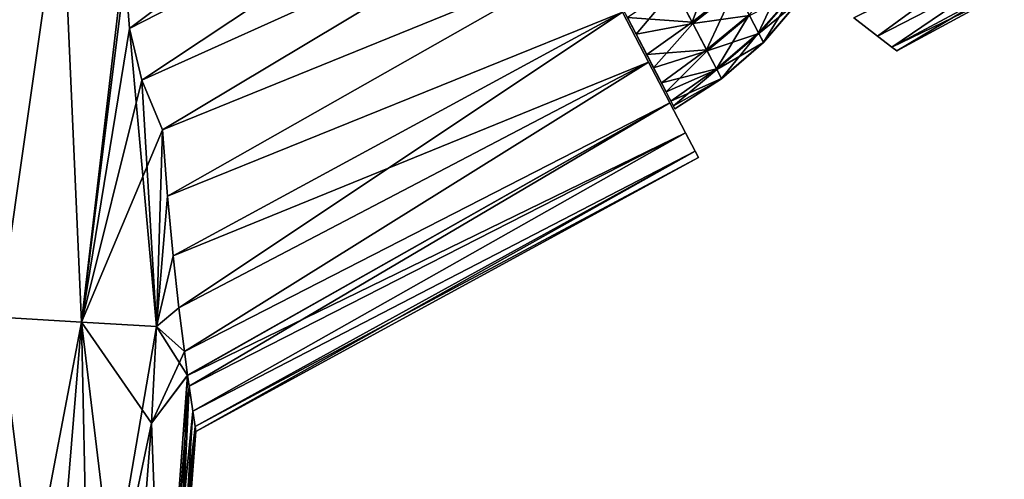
# Model space of a CAD drawing. Header units: millimetres. Extents: x -44 to 78, y -375 to 458.
# Tile 6 of 76: x 19 to 74, y 13 to 39. Entities that reach past the tile are written whole.
import ezdxf

# ---------------------------------------------------------------- set-up
doc = ezdxf.new("R2010")
doc.units = ezdxf.units.MM
doc.header["$LTSCALE"] = 198.929398
for name, color, linetype in [('11', 7, 'CONTINUOUS'), ('12', 7, 'CONTINUOUS'), ('14', 7, 'CONTINUOUS'), ('15', 7, 'CONTINUOUS'), ('16', 7, 'CONTINUOUS'), ('21', 7, 'CONTINUOUS'), ('23', 7, 'CONTINUOUS'), ('24', 7, 'CONTINUOUS')]:
    doc.layers.add(name, color=color, linetype=linetype)

msp = doc.modelspace()

# ---------------------------------------------------------------- linework, layer by layer
at = {"layer": '11', "color": 7, "linetype": 'CONTINUOUS', "true_color": 0xa2afbf}
for points in [[(26.878, 32.665, 22.152), (26.534, 21.691, 22.612), (27.152, 28.965, 20.665), (26.878, 32.665, 22.152)], [(26.878, 32.665, -22.152), (27.152, 28.965, -20.665), (26.534, 21.692, -22.612), (26.878, 32.665, -22.152)], [(27.152, 28.965, 20.665), (26.534, 21.691, 22.612), (27.466, 25.634, 18.679), (27.152, 28.965, 20.665)], [(27.152, 28.965, -20.665), (27.466, 25.634, -18.679), (26.534, 21.692, -22.612), (27.152, 28.965, -20.665)], [(27.466, 25.634, 18.679), (26.534, 21.691, 22.612), (27.79, 22.732, 16.258), (27.466, 25.634, 18.679)], [(27.466, 25.634, -18.679), (27.79, 22.732, -16.258), (26.534, 21.692, -22.612), (27.466, 25.634, -18.679)], [(27.79, 22.732, 16.258), (26.534, 21.691, 22.612), (28.095, 20.297, 13.466), (27.79, 22.732, 16.258)], [(27.79, 22.732, -16.258), (28.095, 20.297, -13.466), (26.534, 21.692, -22.612), (27.79, 22.732, -16.258)], [(26.534, 21.692, -22.612), (28.276, 18.965, -11.452), (26.259, 16.313, -22.837), (26.534, 21.692, -22.612)], [(26.534, 21.691, 22.612), (26.259, 16.313, 22.837), (28.095, 20.297, 13.466), (26.534, 21.691, 22.612)], [(28.095, 20.297, -13.466), (28.276, 18.965, -11.452), (26.534, 21.692, -22.612), (28.095, 20.297, -13.466)], [(28.095, 20.297, 13.466), (26.259, 16.313, 22.837), (28.274, 18.979, 11.475), (28.095, 20.297, 13.466)], [(28.274, 18.979, 11.475), (26.259, 16.313, 22.837), (26.88, 0, 11.835), (28.274, 18.979, 11.475)], [(28.276, 18.965, -11.452), (26.883, 0, -11.811), (26.259, 16.313, -22.837), (28.276, 18.965, -11.452)], [(28.274, 18.979, 11.475), (26.88, 0, 11.835), (28.36, 18.368, 10.37), (28.274, 18.979, 11.475)], [(27.51, 0, 0.012), (26.883, 0, -11.811), (28.276, 18.965, -11.452), (27.51, 0, 0.012)], [(28.36, 18.368, -10.37), (27.51, 0, 0.012), (28.276, 18.965, -11.452), (28.36, 18.368, -10.37)], [(28.36, 18.368, 10.37), (26.88, 0, 11.835), (28.564, 16.97, 7.044), (28.36, 18.368, 10.37)], [(28.564, 16.97, -7.044), (27.51, 0, 0.012), (28.36, 18.368, -10.37), (28.564, 16.97, -7.044)], [(28.564, 16.97, 7.044), (26.88, 0, 11.835), (28.692, 16.122, 3.56), (28.564, 16.97, 7.044)], [(28.692, 16.122, -3.56), (27.51, 0, 0.012), (28.564, 16.97, -7.044), (28.692, 16.122, -3.56)], [(26.259, 16.313, 22.837), (25, 0, 23.521), (26.88, 0, 11.835), (26.259, 16.313, 22.837)], [(26.883, 0, -11.811), (25, 0, -23.521), (26.259, 16.313, -22.837), (26.883, 0, -11.811)], [(28.692, 16.122, 3.56), (26.88, 0, 11.835), (28.736, 15.839), (28.692, 16.122, 3.56)], [(28.736, 15.839), (27.51, 0, 0.012), (28.692, 16.122, -3.56), (28.736, 15.839)], [(26.88, 0, 11.835), (27.51, 0, 0.012), (28.736, 15.839), (26.88, 0, 11.835)]]:
    msp.add_3dface(points, dxfattribs=at)
at = {"layer": '12', "color": 7, "linetype": 'CONTINUOUS', "true_color": 0xa2afbf}
for points in [[(16.809, 46.995, -27.07), (21.273, 46.728, -25.293), (17.759, 22.216, -27.542), (16.809, 46.995, -27.07)], [(21.273, 46.728, 25.293), (16.81, 46.995, 27.069), (17.759, 22.216, 27.542), (21.273, 46.728, 25.293)], [(22.36, 21.941, 25.458), (21.273, 46.728, 25.293), (17.759, 22.216, 27.542), (22.36, 21.941, 25.458)], [(17.759, 22.216, -27.542), (21.273, 46.728, -25.293), (22.36, 21.941, -25.458), (17.759, 22.216, -27.542)], [(24.801, 41.414, 23.436), (21.273, 46.728, 25.293), (22.36, 21.941, 25.458), (24.801, 41.414, 23.436)], [(22.36, 21.941, -25.458), (21.273, 46.728, -25.293), (25.036, 44.767, -23.116), (22.36, 21.941, -25.458)], [(24.801, 41.414, -23.436), (22.36, 21.941, -25.458), (25.036, 44.767, -23.116), (24.801, 41.414, -23.436)], [(25.034, 38.308, 23.393), (24.801, 41.414, 23.436), (22.36, 21.941, 25.458), (25.034, 38.308, 23.393)], [(25.034, 38.308, -23.393), (22.36, 21.941, -25.458), (24.801, 41.414, -23.436), (25.034, 38.308, -23.393)], [(26.534, 21.691, 22.612), (25.034, 38.308, 23.393), (22.36, 21.941, 25.458), (26.534, 21.691, 22.612)], [(25.73, 35.424, -22.983), (22.36, 21.941, -25.458), (25.034, 38.308, -23.393), (25.73, 35.424, -22.983)], [(25.034, 38.308, 23.393), (26.534, 21.691, 22.612), (25.73, 35.424, 22.983), (25.034, 38.308, 23.393)], [(26.878, 32.665, -22.152), (22.36, 21.941, -25.458), (25.73, 35.424, -22.983), (26.878, 32.665, -22.152)], [(26.534, 21.691, 22.612), (26.878, 32.665, 22.152), (25.73, 35.424, 22.983), (26.534, 21.691, 22.612)], [(26.878, 32.665, -22.152), (26.534, 21.692, -22.612), (22.36, 21.941, -25.458), (26.878, 32.665, -22.152)], [(22.36, 21.941, 25.458), (17.759, 22.216, 27.542), (20.552, 0, 26.312), (22.36, 21.941, 25.458)], [(20.552, 0, 26.312), (17.759, 22.216, 27.542), (18.185, 0, 27.391), (20.552, 0, 26.312)], [(17.759, 22.216, -27.542), (22.36, 21.941, -25.458), (18.184, 0, -27.391), (17.759, 22.216, -27.542)], [(18.184, 0, -27.391), (22.36, 21.941, -25.458), (20.553, 0, -26.312), (18.184, 0, -27.391)], [(22.823, 0, 25.023), (22.36, 21.941, 25.458), (20.552, 0, 26.312), (22.823, 0, 25.023)], [(20.553, 0, -26.312), (22.36, 21.941, -25.458), (22.825, 0, -25.022), (20.553, 0, -26.312)], [(25, 0, 23.521), (26.259, 16.313, 22.837), (22.36, 21.941, 25.458), (25, 0, 23.521)], [(25, 0, 23.521), (22.36, 21.941, 25.458), (22.823, 0, 25.023), (25, 0, 23.521)], [(26.259, 16.313, 22.837), (26.534, 21.691, 22.612), (22.36, 21.941, 25.458), (26.259, 16.313, 22.837)], [(22.36, 21.941, -25.458), (26.534, 21.692, -22.612), (22.825, 0, -25.022), (22.36, 21.941, -25.458)], [(26.534, 21.692, -22.612), (26.259, 16.313, -22.837), (22.825, 0, -25.022), (26.534, 21.692, -22.612)], [(26.259, 16.313, -22.837), (25, 0, -23.521), (22.825, 0, -25.022), (26.259, 16.313, -22.837)]]:
    msp.add_3dface(points, dxfattribs=at)
at = {"layer": '14', "color": 7, "linetype": 'CONTINUOUS', "true_color": 0xa2afbf}
for points in [[(24.801, 41.414, 23.436), (25.034, 38.308, 23.393), (45.147, 53.389, 22.9), (24.801, 41.414, 23.436)], [(45.147, 53.389, 22.9), (25.034, 38.308, 23.393), (47.102, 49.633, 22.9), (45.147, 53.389, 22.9)], [(25.034, 38.308, 23.393), (25.73, 35.424, 22.983), (47.102, 49.633, 22.9), (25.034, 38.308, 23.393)], [(47.102, 49.633, 22.9), (25.73, 35.424, 22.983), (49.029, 45.931, 22.123), (47.102, 49.633, 22.9)], [(25.73, 35.424, 22.983), (26.878, 32.665, 22.152), (49.029, 45.931, 22.123), (25.73, 35.424, 22.983)], [(49.029, 45.931, 22.123), (26.878, 32.665, 22.152), (50.861, 42.413, 20.585), (49.029, 45.931, 22.123)], [(26.878, 32.665, 22.152), (27.152, 28.965, 20.665), (50.861, 42.413, 20.585), (26.878, 32.665, 22.152)], [(50.861, 42.413, 20.585), (27.152, 28.965, 20.665), (52.524, 39.218, 18.353), (50.861, 42.413, 20.585)], [(27.152, 28.965, 20.665), (27.466, 25.634, 18.679), (52.524, 39.218, 18.353), (27.152, 28.965, 20.665)], [(27.466, 25.634, 18.679), (27.79, 22.732, 16.258), (52.524, 39.218, 18.353), (27.466, 25.634, 18.679)], [(52.524, 39.218, 18.353), (27.79, 22.732, 16.258), (53.971, 36.439, 15.499), (52.524, 39.218, 18.353)], [(27.79, 22.732, 16.258), (28.095, 20.297, 13.466), (53.971, 36.439, 15.499), (27.79, 22.732, 16.258)], [(53.971, 36.439, 15.499), (28.095, 20.297, 13.466), (55.155, 34.163, 12.103), (53.971, 36.439, 15.499)], [(28.095, 20.297, 13.466), (28.274, 18.979, 11.475), (55.155, 34.163, 12.103), (28.095, 20.297, 13.466)], [(28.274, 18.979, 11.475), (28.36, 18.368, 10.37), (55.155, 34.163, 12.103), (28.274, 18.979, 11.475)], [(55.155, 34.163, 12.103), (28.36, 18.368, 10.37), (56.027, 32.488, 8.305), (55.155, 34.163, 12.103)], [(28.36, 18.368, 10.37), (28.564, 16.97, 7.044), (56.027, 32.488, 8.305), (28.36, 18.368, 10.37)], [(56.027, 32.488, 8.305), (28.564, 16.97, 7.044), (56.562, 31.461, 4.244), (56.027, 32.488, 8.305)], [(28.564, 16.97, 7.044), (28.692, 16.122, 3.56), (56.562, 31.461, 4.244), (28.564, 16.97, 7.044)], [(28.692, 16.122, 3.56), (28.736, 15.839), (56.562, 31.461, 4.244), (28.692, 16.122, 3.56)], [(56.562, 31.461, 4.244), (28.736, 15.839), (56.745, 31.11), (56.562, 31.461, 4.244)]]:
    msp.add_3dface(points, dxfattribs=at)
at = {"layer": '15', "color": 7, "linetype": 'CONTINUOUS', "true_color": 0xa2afbf}
for points in [[(52.524, 39.218, 18.353), (53.971, 36.439, 15.499), (52.524, 39.218, -18.353), (52.524, 39.218, 18.353)], [(52.524, 39.218, -18.353), (53.971, 36.439, 15.499), (53.971, 36.439, -15.499), (52.524, 39.218, -18.353)], [(53.971, 36.439, 15.499), (55.155, 34.163, 12.103), (53.971, 36.439, -15.499), (53.971, 36.439, 15.499)], [(53.971, 36.439, -15.499), (55.155, 34.163, 12.103), (55.155, 34.163, -12.103), (53.971, 36.439, -15.499)], [(55.155, 34.163, 12.103), (56.027, 32.488, 8.305), (55.155, 34.163, -12.103), (55.155, 34.163, 12.103)], [(55.155, 34.163, -12.103), (56.027, 32.488, 8.305), (56.027, 32.488, -8.305), (55.155, 34.163, -12.103)], [(56.027, 32.488, 8.305), (56.562, 31.461, 4.244), (56.027, 32.488, -8.305), (56.027, 32.488, 8.305)], [(56.027, 32.488, -8.305), (56.562, 31.461, 4.244), (56.562, 31.461, -4.244), (56.027, 32.488, -8.305)], [(56.562, 31.461, 4.244), (56.745, 31.11), (56.562, 31.461, -4.244), (56.562, 31.461, 4.244)]]:
    msp.add_3dface(points, dxfattribs=at)
at = {"layer": '16', "color": 7, "linetype": 'CONTINUOUS', "true_color": 0xa2afbf}
for points in [[(25.034, 38.308, -23.393), (24.801, 41.414, -23.436), (47.102, 49.633, -22.9), (25.034, 38.308, -23.393)], [(25.73, 35.424, -22.983), (25.034, 38.308, -23.393), (47.102, 49.633, -22.9), (25.73, 35.424, -22.983)], [(25.73, 35.424, -22.983), (47.102, 49.633, -22.9), (49.029, 45.931, -22.123), (25.73, 35.424, -22.983)], [(26.878, 32.665, -22.152), (25.73, 35.424, -22.983), (49.029, 45.931, -22.123), (26.878, 32.665, -22.152)], [(26.878, 32.665, -22.152), (49.029, 45.931, -22.123), (50.861, 42.413, -20.585), (26.878, 32.665, -22.152)], [(27.152, 28.965, -20.665), (26.878, 32.665, -22.152), (50.861, 42.413, -20.585), (27.152, 28.965, -20.665)], [(27.152, 28.965, -20.665), (50.861, 42.413, -20.585), (52.524, 39.218, -18.353), (27.152, 28.965, -20.665)], [(27.466, 25.634, -18.679), (27.152, 28.965, -20.665), (52.524, 39.218, -18.353), (27.466, 25.634, -18.679)], [(27.466, 25.634, -18.679), (52.524, 39.218, -18.353), (53.971, 36.439, -15.499), (27.466, 25.634, -18.679)], [(27.79, 22.732, -16.258), (27.466, 25.634, -18.679), (53.971, 36.439, -15.499), (27.79, 22.732, -16.258)], [(28.095, 20.297, -13.466), (27.79, 22.732, -16.258), (53.971, 36.439, -15.499), (28.095, 20.297, -13.466)], [(28.095, 20.297, -13.466), (53.971, 36.439, -15.499), (55.155, 34.163, -12.103), (28.095, 20.297, -13.466)], [(28.276, 18.965, -11.452), (28.095, 20.297, -13.466), (55.155, 34.163, -12.103), (28.276, 18.965, -11.452)], [(28.276, 18.965, -11.452), (55.155, 34.163, -12.103), (56.027, 32.488, -8.305), (28.276, 18.965, -11.452)], [(28.36, 18.368, -10.37), (28.276, 18.965, -11.452), (56.027, 32.488, -8.305), (28.36, 18.368, -10.37)], [(28.564, 16.97, -7.044), (28.36, 18.368, -10.37), (56.027, 32.488, -8.305), (28.564, 16.97, -7.044)], [(28.564, 16.97, -7.044), (56.027, 32.488, -8.305), (56.562, 31.461, -4.244), (28.564, 16.97, -7.044)], [(28.692, 16.122, -3.56), (28.564, 16.97, -7.044), (56.562, 31.461, -4.244), (28.692, 16.122, -3.56)], [(56.745, 31.11), (28.692, 16.122, -3.56), (56.562, 31.461, -4.244), (56.745, 31.11)], [(28.736, 15.839), (28.692, 16.122, -3.56), (56.745, 31.11), (28.736, 15.839)]]:
    msp.add_3dface(points, dxfattribs=at)
at = {"layer": '21', "color": 7, "linetype": 'CONTINUOUS', "true_color": 0xa2afbf}
for points in [[(55.373, 40.627, 14.022), (56.4, 38.655, 11.391), (57.81, 42.46, 13.519), (55.373, 40.627, 14.022)], [(57.81, 42.46, 13.519), (56.4, 38.655, 11.391), (58.8, 40.559, 10.982), (57.81, 42.46, 13.519)], [(59.571, 39.077, 8.112), (60.101, 38.06, 4.995), (61.624, 41.334, 7.616), (59.571, 39.077, 8.112)], [(61.624, 41.334, 7.616), (60.101, 38.06, 4.995), (62.121, 40.379, 4.69), (61.624, 41.334, 7.616)], [(56.4, 38.655, 11.391), (55.373, 40.627, 14.022), (52.787, 38.928, 14.046), (56.4, 38.655, 11.391)], [(52.065, 40.316, -15.473), (55.419, 40.54, -13.925), (53.278, 37.986, -12.881), (52.065, 40.316, -15.473)], [(55.419, 40.54, -13.925), (56.437, 38.585, -11.278), (53.278, 37.986, -12.881), (55.419, 40.54, -13.925)], [(56.437, 38.585, -11.278), (55.419, 40.54, -13.925), (58.835, 40.491, -10.873), (56.437, 38.585, -11.278)], [(56.4, 38.655, 11.391), (57.2, 37.118, 8.414), (58.8, 40.559, 10.982), (56.4, 38.655, 11.391)], [(59.597, 39.027, -7.991), (56.437, 38.585, -11.278), (58.835, 40.491, -10.873), (59.597, 39.027, -7.991)], [(58.8, 40.559, 10.982), (57.2, 37.118, 8.414), (59.571, 39.077, 8.112), (58.8, 40.559, 10.982)], [(60.117, 38.029, -4.866), (59.597, 39.027, -7.991), (62.136, 40.35, -4.569), (60.117, 38.029, -4.866)], [(60.101, 38.06, 4.995), (60.372, 37.538, 1.727), (62.121, 40.379, 4.69), (60.101, 38.06, 4.995)], [(62.381, 39.879, -1.497), (60.117, 38.029, -4.866), (62.136, 40.35, -4.569), (62.381, 39.879, -1.497)], [(62.121, 40.379, 4.69), (60.372, 37.538, 1.727), (62.376, 39.889, 1.621), (62.121, 40.379, 4.69)], [(60.378, 37.528, -1.594), (60.117, 38.029, -4.866), (62.381, 39.879, -1.497), (60.378, 37.528, -1.594)], [(60.372, 37.538, 1.727), (60.378, 37.528, -1.594), (62.376, 39.889, 1.621), (60.372, 37.538, 1.727)], [(62.376, 39.889, 1.621), (60.378, 37.528, -1.594), (62.381, 39.879, -1.497), (62.376, 39.889, 1.621)], [(57.227, 37.066, -8.289), (56.437, 38.585, -11.278), (59.597, 39.027, -7.991), (57.227, 37.066, -8.289)], [(57.2, 37.118, 8.414), (57.749, 36.063, 5.181), (59.571, 39.077, 8.112), (57.2, 37.118, 8.414)], [(60.117, 38.029, -4.866), (57.227, 37.066, -8.289), (59.597, 39.027, -7.991), (60.117, 38.029, -4.866)], [(59.571, 39.077, 8.112), (57.749, 36.063, 5.181), (60.101, 38.06, 4.995), (59.571, 39.077, 8.112)], [(53.867, 36.854, 11.191), (56.4, 38.655, 11.391), (52.787, 38.928, 14.046), (53.867, 36.854, 11.191)], [(53.278, 37.986, -12.881), (56.437, 38.585, -11.278), (54.251, 36.118, -9.85), (53.278, 37.986, -12.881)], [(57.2, 37.118, 8.414), (56.4, 38.655, 11.391), (53.867, 36.854, 11.191), (57.2, 37.118, 8.414)], [(56.437, 38.585, -11.278), (57.227, 37.066, -8.289), (54.251, 36.118, -9.85), (56.437, 38.585, -11.278)], [(57.766, 36.031, -5.048), (57.227, 37.066, -8.289), (60.117, 38.029, -4.866), (57.766, 36.031, -5.048)], [(57.749, 36.063, 5.181), (58.031, 35.522, 1.791), (60.101, 38.06, 4.995), (57.749, 36.063, 5.181)], [(60.378, 37.528, -1.594), (57.766, 36.031, -5.048), (60.117, 38.029, -4.866), (60.378, 37.528, -1.594)], [(60.101, 38.06, 4.995), (58.031, 35.522, 1.791), (60.372, 37.538, 1.727), (60.101, 38.06, 4.995)], [(58.037, 35.511, -1.653), (57.766, 36.031, -5.048), (60.378, 37.528, -1.594), (58.037, 35.511, -1.653)], [(58.031, 35.522, 1.791), (58.037, 35.511, -1.653), (60.372, 37.538, 1.727), (58.031, 35.522, 1.791)], [(60.372, 37.538, 1.727), (58.037, 35.511, -1.653), (60.378, 37.528, -1.594), (60.372, 37.538, 1.727)], [(54.686, 35.28, 7.954), (57.2, 37.118, 8.414), (53.867, 36.854, 11.191), (54.686, 35.28, 7.954)], [(54.251, 36.118, -9.85), (57.227, 37.066, -8.289), (54.949, 34.775, -6.484), (54.251, 36.118, -9.85)], [(57.749, 36.063, 5.181), (57.2, 37.118, 8.414), (54.686, 35.28, 7.954), (57.749, 36.063, 5.181)], [(57.227, 37.066, -8.289), (57.766, 36.031, -5.048), (54.949, 34.775, -6.484), (57.227, 37.066, -8.289)], [(55.217, 34.261, 4.447), (57.749, 36.063, 5.181), (54.686, 35.28, 7.954), (55.217, 34.261, 4.447)], [(54.949, 34.775, -6.484), (57.766, 36.031, -5.048), (55.351, 34.004, -2.897), (54.949, 34.775, -6.484)], [(58.031, 35.522, 1.791), (57.749, 36.063, 5.181), (55.217, 34.261, 4.447), (58.031, 35.522, 1.791)], [(57.766, 36.031, -5.048), (58.037, 35.511, -1.653), (55.351, 34.004, -2.897), (57.766, 36.031, -5.048)], [(55.441, 33.831, 0.788), (58.031, 35.522, 1.791), (55.217, 34.261, 4.447), (55.441, 33.831, 0.788)], [(55.351, 34.004, -2.897), (58.037, 35.511, -1.653), (55.441, 33.831, 0.788), (55.351, 34.004, -2.897)], [(58.037, 35.511, -1.653), (58.031, 35.522, 1.791), (55.441, 33.831, 0.788), (58.037, 35.511, -1.653)]]:
    msp.add_3dface(points, dxfattribs=at)
at = {"layer": '23', "color": 7, "linetype": 'CONTINUOUS', "true_color": 0xa2afbf}
for points in [[(65.401, 38.902, 10.897), (66.733, 37.88, 7.394), (73.796, 43.055, 10.138), (65.401, 38.902, 10.897)], [(73.796, 43.055, 10.138), (66.733, 37.88, 7.394), (73.749, 41.508, 6.846), (73.796, 43.055, 10.138)], [(66.733, 37.88, 7.394), (67.534, 37.265, 3.733), (73.749, 41.508, 6.846), (66.733, 37.88, 7.394)], [(73.749, 41.508, 6.846), (67.534, 37.265, 3.733), (73.718, 40.587, 3.444), (73.749, 41.508, 6.846)], [(67.534, 37.265, 3.733), (67.801, 37.061), (73.718, 40.587, 3.444), (67.534, 37.265, 3.733)], [(67.801, 37.061), (73.707, 40.282), (73.718, 40.587, 3.444), (67.801, 37.061)]]:
    msp.add_3dface(points, dxfattribs=at)
at = {"layer": '24', "color": 7, "linetype": 'CONTINUOUS', "true_color": 0xa2afbf}
for points in [[(66.734, 37.879, -7.393), (65.402, 38.901, -10.894), (73.796, 43.055, -10.138), (66.734, 37.879, -7.393)], [(73.749, 41.508, -6.845), (66.734, 37.879, -7.393), (73.796, 43.055, -10.138), (73.749, 41.508, -6.845)], [(67.534, 37.265, -3.732), (66.734, 37.879, -7.393), (73.749, 41.508, -6.845), (67.534, 37.265, -3.732)], [(73.718, 40.587, -3.444), (67.534, 37.265, -3.732), (73.749, 41.508, -6.845), (73.718, 40.587, -3.444)], [(73.707, 40.282), (67.534, 37.265, -3.732), (73.718, 40.587, -3.444), (73.707, 40.282)], [(73.707, 40.282), (67.801, 37.061), (67.534, 37.265, -3.732), (73.707, 40.282)]]:
    msp.add_3dface(points, dxfattribs=at)

doc.saveas('drawing.dxf')
